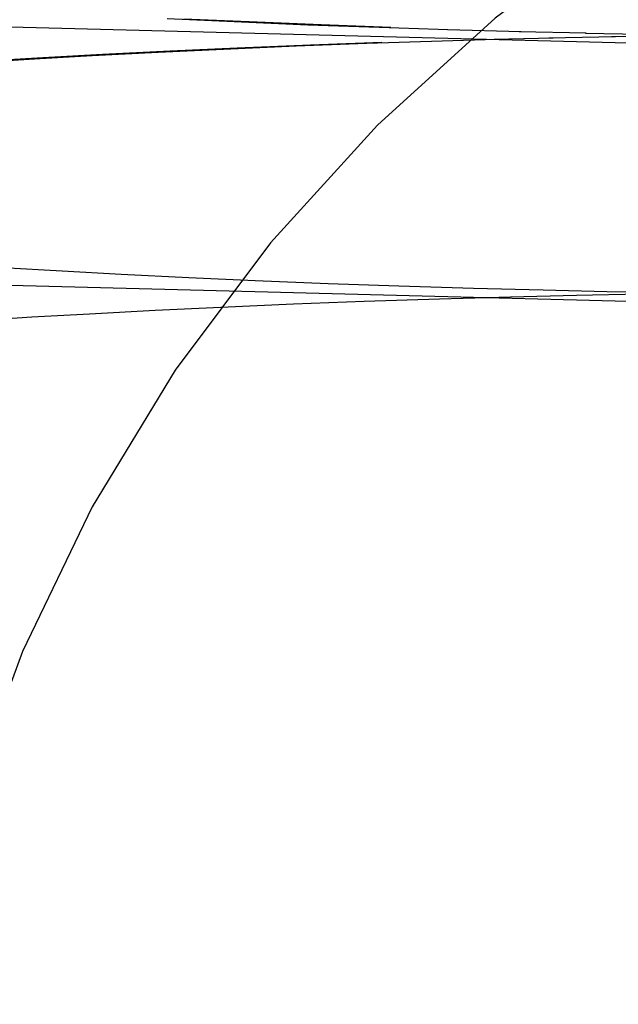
# Model space of a CAD drawing. Header units: inches. Extents: x 0 to 278, y 0 to 180.
# Tile 24 of 78: x 91.1247 to 91.215, y 91.7526 to 91.9013. Entities that reach past the tile are written whole.
import ezdxf

# ---------------------------------------------------------------- set-up
doc = ezdxf.new("R2010")
doc.units = ezdxf.units.IN
doc.header["$LTSCALE"] = 15.310625
doc.header["$MEASUREMENT"] = 0
doc.linetypes.add('HIDDEN', pattern=[0.2, 0.1, -0.1])
doc.layers.add('DEFAULT_2', color=8, linetype='HIDDEN')

msp = doc.modelspace()

# ---------------------------------------------------------------- linework, layer by layer
at = {"layer": 'DEFAULT_2', "color": 8, "linetype": 'HIDDEN'}
for p, q in [((91.29113, 91.89578), (91.08371, 91.90116)), ((91.14692, 91.90143), (91.15703, 91.90096)), ((91.15932, 91.90091), (91.14947, 91.90136)), ((91.15703, 91.90096), (91.16816, 91.9005)), ((91.17018, 91.90046), (91.15932, 91.90091)), ((91.16816, 91.9005), (91.17894, 91.90011)), ((91.18071, 91.90008), (91.17018, 91.90046)), ((91.17894, 91.90011), (91.19079, 91.89975)), ((91.18926, 91.89977), (91.20033, 91.89949)), ((91.20007, 91.89947), (91.21017, 91.89925)), ((91.21008, 91.89924), (91.21976, 91.89907)), ((91.1664, 91.89729), (91.17705, 91.89769)), ((91.17935, 91.89781), (91.16859, 91.89741)), ((91.17705, 91.89769), (91.19492, 91.89827)), ((91.19405, 91.89827), (91.20518, 91.89854)), ((91.20452, 91.89854), (91.21458, 91.89874)), ((91.21398, 91.89874), (91.22382, 91.8989)), ((91.13562, 91.89583), (91.14557, 91.89635)), ((91.14738, 91.89649), (91.13717, 91.89598)), ((91.14557, 91.89635), (91.15545, 91.89682)), ((91.15748, 91.89696), (91.14738, 91.89649)), ((91.15545, 91.89682), (91.1664, 91.89729)), ((91.16859, 91.89741), (91.15748, 91.89696)), ((91.11833, 91.8948), (91.12694, 91.89533)), ((91.12819, 91.89548), (91.11924, 91.89495)), ((91.12694, 91.89533), (91.13562, 91.89583)), ((91.13717, 91.89598), (91.12819, 91.89548)), ((91.12211, 91.86384), (91.13107, 91.86332)), ((91.13107, 91.86332), (91.14002, 91.86284)), ((91.29012, 91.8568), (91.0827, 91.86217)), ((91.14002, 91.86284), (91.1502, 91.86234)), ((91.1502, 91.86234), (91.16023, 91.86189)), ((91.16023, 91.86189), (91.17125, 91.86145)), ((91.17125, 91.86145), (91.18189, 91.86107)), ((91.18189, 91.86107), (91.19314, 91.86072)), ((91.19314, 91.86072), (91.20366, 91.86045)), ((91.20366, 91.86045), (91.2133, 91.86024)), ((91.17664, 91.85875), (91.18801, 91.85913)), ((91.18801, 91.85913), (91.19875, 91.85944)), ((91.19875, 91.85944), (91.20871, 91.85968)), ((91.20871, 91.85968), (91.21861, 91.85988)), ((91.2133, 91.86024), (91.22239, 91.86008)), ((91.13521, 91.85687), (91.14515, 91.8574)), ((91.14515, 91.8574), (91.15503, 91.85787)), ((91.15503, 91.85787), (91.16598, 91.85834)), ((91.16598, 91.85834), (91.17664, 91.85875)), ((91.11792, 91.85584), (91.12653, 91.85638)), ((91.12653, 91.85638), (91.13521, 91.85687))]:
    msp.add_line(p, q, dxfattribs=at)
msp.add_arc((91.35544, 91.70856), 0.25, 90, 270, dxfattribs=at)

doc.saveas('drawing.dxf')
